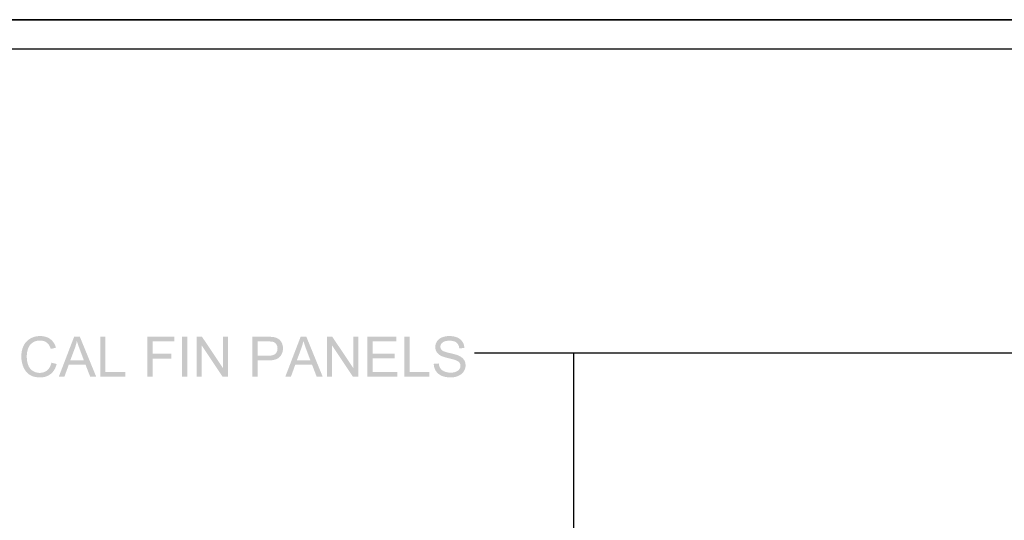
# Model space of a CAD drawing. Header units: millimetres. Extents: x 502444 to 745500, y -417645 to -375189.
# Tile 103 of 208: x 693141 to 698399, y -397973 to -395301. Entities that reach past the tile are written whole.
import ezdxf

# ---------------------------------------------------------------- set-up
doc = ezdxf.new("R2010")
doc.units = ezdxf.units.MM
doc.layers.add('PDF_Geometry', color=7, linetype='Continuous')
doc.layers.add('PDF_Solid Fills', color=7, linetype='Continuous')

msp = doc.modelspace()

# ---------------------------------------------------------------- hatches: boundary and pattern name
at = {"layer": 'PDF_Solid Fills', "lineweight": 25, "transparency": 33554559}
for points in [[(693183.1355, -397013.64302), (693179.7104, -397016.85398), (693176.46147, -397020.25692), (693173.38869, -397023.84974), (693170.49313, -397027.63243), (693167.77373, -397031.6071), (693165.23154, -397035.77165), (693162.86551, -397040.12606), (693161.79168, -397042.27374), (693159.91721, -397046.35601), (693158.20519, -397050.54797), (693156.65561, -397054.84543), (693155.2706, -397059.25049), (693154.04698, -397063.76313), (693152.9879, -397068.38337), (693152.09128, -397073.1112), (693151.35711, -397077.94663), (693150.78643, -397082.88966), (693150.37926, -397087.93817), (693150.13454, -397093.09638), (693150.05331, -397098.36219), (693150.05542, -397099.36008), (693150.16302, -397104.33685), (693150.42251, -397109.25878), (693150.8339, -397114.12797), (693151.39824, -397118.94441), (693152.11554, -397123.70811), (693152.98579, -397128.41907), (693154.00794, -397133.07728), (693155.18305, -397137.68275), (693156.5111, -397142.23548), (693157.99105, -397146.73547), (693159.62396, -397151.18271), (693161.40982, -397155.57722), (693161.65138, -397156.14683), (693163.77268, -397160.81349), (693166.06382, -397165.27339), (693168.52478, -397169.52865), (693171.15452, -397173.57928), (693173.95409, -397177.42526), (693176.92349, -397181.0666), (693180.06272, -397184.50119), (693183.37073, -397187.73324), (693248.03827, -397186.15097), (693243.39272, -397186.0054), (693238.6153, -397185.54338), (693233.92438, -397184.7649), (693229.32208, -397183.66785), (693224.80627, -397182.25225), (693220.37907, -397180.5223), (693216.03836, -397178.47167), (693211.78521, -397176.10459), (693210.28205, -397175.16999), (693206.50885, -397172.51388), (693202.98882, -397169.56241), (693199.72195, -397166.31769), (693196.70719, -397162.77973), (693193.94665, -397158.9443), (693191.43822, -397154.81773), (693189.1819, -397150.39369), (693187.17979, -397145.67851), (693187.10384, -397145.48653), (693185.59646, -397141.38106), (693184.24837, -397137.13845), (693183.05849, -397132.75871), (693182.02791, -397128.23974), (693181.15449, -397123.58153), (693180.44141, -397118.78618), (693179.88551, -397113.8516), (693179.48888, -397108.77777), (693179.25155, -397103.56682), (693179.17243, -397098.21662), (693179.2104, -397095.01409), (693179.41716, -397090.17445), (693179.80323, -397085.36433), (693180.36757, -397080.58587), (693181.11019, -397075.83904), (693182.03212, -397071.12176), (693183.13233, -397066.43823), (693184.41187, -397061.78423), (693185.86967, -397057.15977), (693186.48781, -397055.40661), (693188.33379, -397050.87709), (693190.46248, -397046.57752), (693192.87387, -397042.5037), (693195.5669, -397038.65983), (693198.54263, -397035.0438), (693201.80106, -397031.65773), (693205.34219, -397028.49741), (693209.16496, -397025.56703), (693209.54682, -397025.29699), (693213.27887, -397022.87928), (693217.20924, -397020.74426), (693221.33476, -397018.89617), (693225.65753, -397017.33077), (693230.17756, -397016.05018), (693234.89379, -397015.05441), (693239.80622, -397014.34344), (693244.91592, -397013.91728), (693250.22286, -397013.77593)], [(693250.80514, -396989.60722), (693249.69755, -396989.61355), (693244.71866, -396989.75912), (693239.81467, -396990.10933), (693234.98767, -396990.66207), (693230.23663, -396991.41945), (693225.5626, -396992.38147), (693220.96451, -396993.54603), (693216.44237, -396994.91311), (693211.99723, -396996.48484), (693207.62805, -396998.2591), (693203.33481, -397000.23799), (693199.11858, -397002.41942), (693198.60275, -397002.70423), (693194.47091, -397005.15359), (693190.51628, -397007.79282), (693186.73781, -397010.62193), (693183.1355, -397013.64302), (693250.22286, -397013.77593), (693255.11631, -397013.91939), (693260.18697, -397014.40251), (693265.02767, -397015.22318), (693269.63526, -397016.38141), (693274.01077, -397017.87929), (693278.15527, -397019.71473), (693282.06771, -397021.88983), (693285.74808, -397024.40248), (693287.5582, -397025.8413), (693290.66579, -397028.68939), (693293.58983, -397031.88558), (693296.33138, -397035.42777), (693298.89045, -397039.31594), (693301.26597, -397043.548), (693303.459, -397048.12815), (693305.46954, -397053.0543), (693307.29654, -397058.32433), (693335.10448, -397051.77371), (693333.93043, -397047.98047), (693332.2279, -397043.1999), (693330.3334, -397038.60919), (693328.24796, -397034.21047), (693325.97159, -397030.00373), (693323.50325, -397025.98897), (693320.84397, -397022.16409), (693317.99272, -397018.53119), (693314.95053, -397015.09027), (693311.71741, -397011.83922), (693308.29232, -397008.78016), (693304.67524, -397005.91308), (693304.58874, -397005.84768), (693300.882, -397003.25486), (693297.03391, -397000.88567), (693293.04553, -396998.74222), (693288.91684, -396996.82661), (693284.64576, -396995.13463), (693280.23438, -396993.66839), (693275.68165, -396992.42789), (693270.98863, -396991.41312), (693266.15425, -396990.62199), (693261.17853, -396990.05869), (693256.06251, -396989.72114)], [(693462.50074, -396993.24645), (693432.07151, -396993.24645), (693350.10127, -397206.67834), (693380.09381, -397206.67834), (693403.53467, -397142.03717), (693492.78442, -397142.03717), (693411.6876, -397119.03513), (693435.12846, -397056.43193), (693435.32466, -397055.89606), (693437.0947, -397050.89819), (693438.76242, -397045.89187), (693440.32887, -397040.87712), (693441.793, -397035.85393), (693443.15587, -397030.82019), (693444.41535, -397025.778), (693445.57463, -397020.72739), (693446.63054, -397015.66833)], [(693462.50074, -396993.24645), (693446.63054, -397015.66833), (693447.73074, -397019.41937), (693449.02715, -397023.64088), (693450.45437, -397028.10289), (693452.01238, -397032.80541), (693453.70225, -397037.74843), (693455.52292, -397042.93196), (693457.47545, -397048.356), (693459.55877, -397054.02054), (693461.7729, -397059.92559), (693484.04921, -397119.03513), (693411.6876, -397119.03513), (693492.78442, -397142.03717), (693517.68203, -397206.67834), (693549.85809, -397206.67834)], [(693599.50563, -396993.24645), (693571.26099, -396993.24645), (693571.26099, -397206.67834), (693704.62559, -397206.67834), (693704.62559, -397181.49276), (693599.50563, -397181.49276)], [(693966.55312, -396993.24645), (693822.5588, -396993.24645), (693822.5588, -397206.67834), (693850.8045, -397206.67834), (693850.8045, -397109.71658), (693950.97405, -397109.71658), (693950.97405, -397084.531), (693850.8045, -397084.531), (693850.8045, -397018.43414), (693966.55312, -397018.43414)], [(694008.04773, -397206.67834), (694008.04773, -396993.24645), (694036.29238, -396993.24645), (694036.29238, -397206.67834)], [(694114.76895, -396993.24645), (694085.79541, -396993.24645), (694085.79541, -397206.67834), (694112.87655, -397206.67834), (694112.87655, -397038.96151)], [(694114.76895, -396993.24645), (694112.87655, -397038.96151), (694224.98488, -397206.67834), (694226.87729, -397160.81771)], [(694253.95843, -396993.24645), (694226.87729, -396993.24645), (694226.87729, -397160.81771), (694224.98488, -397206.67834), (694253.95843, -397206.67834)], [(694464.78062, -396993.24645), (694384.26608, -396993.24645), (694384.26608, -397206.67834), (694412.51178, -397206.67834), (694412.51178, -397119.90854), (694467.2553, -397119.90854), (694468.60761, -397119.90432), (694475.24578, -397119.75242), (694481.56222, -397119.38323), (694487.55799, -397118.79673), (694493.23307, -397117.99294), (694498.58644, -397116.97184), (694503.61912, -397115.73345), (694508.33113, -397114.27987), (694512.72142, -397112.60687), (694516.79208, -397110.71658), (694520.54102, -397108.609), (694523.96822, -397106.28411), (694527.07581, -397103.74192), (694529.86166, -397100.98243), (694532.72663, -397097.67443), (694412.51178, -397094.72085), (694412.51178, -397018.43414), (694467.10973, -397018.43414), (694534.426, -397015.58394), (694531.11377, -397011.69577), (694527.50513, -397008.22953), (694523.60113, -397005.18523), (694521.76359, -397003.98482), (694517.54313, -397001.61985), (694512.98196, -396999.56922), (694508.07903, -396997.82871), (694502.83431, -396996.40045), (694497.24783, -396995.28653), (694496.40923, -396995.13885), (694492.43245, -396994.56079), (694487.93773, -396994.08822), (694482.92509, -396993.71902), (694477.39451, -396993.45742), (694471.34601, -396993.29919)], [(694534.426, -397015.58394), (694467.10973, -397018.43414), (694467.63399, -397018.43414), (694474.68038, -397018.51853), (694480.78691, -397018.74849), (694485.95251, -397019.12823), (694490.17823, -397019.65355), (694493.46303, -397020.32654), (694495.17189, -397020.84553), (694499.89445, -397022.82654), (694504.16764, -397025.48687), (694507.99358, -397028.82652), (694511.37121, -397032.84761), (694513.26361, -397035.87713), (694515.36592, -397040.36024), (694516.86697, -397045.18512), (694517.76782, -397050.34756), (694518.06845, -397055.84965), (694518.04524, -397057.47834), (694517.5906, -397063.0395), (694516.55263, -397068.17873), (694514.93133, -397072.89812), (694512.72669, -397077.19769), (694509.93767, -397081.07532), (694506.56637, -397084.531), (694506.56215, -397084.53522), (694503.43874, -397086.92129), (694499.81955, -397088.9909), (694495.70459, -397090.74196), (694491.09384, -397092.17444), (694485.98626, -397093.28836), (694480.38395, -397094.08583), (694474.28587, -397094.56262), (694467.69201, -397094.72085), (694412.51178, -397094.72085), (694532.72663, -397097.67443), (694535.76144, -397093.62591), (694538.4397, -397089.40441), (694540.76037, -397085.00779), (694542.7245, -397080.43819), (694544.33103, -397075.69348), (694545.58103, -397070.77577), (694546.47343, -397065.68295), (694547.00929, -397060.41715), (694547.18756, -397054.97624), (694547.06731, -397050.67878), (694546.57364, -397045.40242), (694545.69812, -397040.28218), (694544.44074, -397035.31806), (694542.8015, -397030.51006), (694540.78146, -397025.85817), (694540.16016, -397024.63455), (694537.44181, -397019.89827)], [(694672.1081, -396993.24645), (694641.67886, -396993.24645), (694559.70862, -397206.67834), (694589.70116, -397206.67834), (694613.14202, -397142.03717), (694702.39177, -397142.03717), (694621.29495, -397119.03513), (694644.73581, -397056.43193), (694644.93202, -397055.89606), (694646.70205, -397050.89819), (694648.36977, -397045.89187), (694649.93622, -397040.87712), (694651.40035, -397035.85393), (694652.76322, -397030.82019), (694654.02271, -397025.778), (694655.18198, -397020.72739), (694656.23789, -397015.66833)], [(694672.1081, -396993.24645), (694656.23789, -397015.66833), (694657.3381, -397019.41937), (694658.63451, -397023.64088), (694660.06172, -397028.10289), (694661.61973, -397032.80541), (694663.3096, -397037.74843), (694665.13027, -397042.93196), (694667.0828, -397048.356), (694669.16612, -397054.02054), (694671.38025, -397059.92559), (694693.65656, -397119.03513), (694621.29495, -397119.03513), (694702.39177, -397142.03717), (694727.28938, -397206.67834), (694759.46545, -397206.67834)], [(694810.7153, -396993.24645), (694781.74175, -396993.24645), (694781.74175, -397206.67834), (694808.82291, -397206.67834), (694808.82291, -397038.96151)], [(694810.7153, -396993.24645), (694808.82291, -397038.96151), (694920.93124, -397206.67834), (694922.82364, -397160.81771)], [(694949.90479, -396993.24645), (694922.82364, -396993.24645), (694922.82364, -397160.81771), (694920.93124, -397206.67834), (694949.90479, -397206.67834)], [(695152.28185, -396993.24645), (694997.95106, -396993.24645), (694997.95106, -397206.67834), (695157.23226, -397206.67834), (695157.23226, -397181.49276), (695026.19676, -397181.49276), (695026.19676, -397108.84317), (695144.27449, -397108.84317), (695144.27449, -397083.80316), (695026.19676, -397083.80316), (695026.19676, -397018.43414), (695152.28185, -397018.43414)], [(695223.33228, -396993.24645), (695195.08764, -396993.24645), (695195.08764, -397206.67834), (695328.45224, -397206.67834), (695328.45224, -397181.49276), (695223.33228, -397181.49276)], [(695372.48376, -397014.42572), (695369.80128, -397018.143), (695367.95319, -397021.17042), (695365.71585, -397025.48687), (695363.88463, -397029.89403), (695362.46059, -397034.39191), (695361.44266, -397038.97839), (695360.83295, -397043.6577), (695360.62936, -397048.42562), (695360.7876, -397052.61548), (695361.38358, -397057.41715), (695362.42261, -397062.05005), (695363.90467, -397066.50996), (695365.83083, -397070.80108), (695368.20002, -397074.92133), (695369.12512, -397076.34959), (695371.79284, -397079.91709), (695374.84557, -397083.29261), (695378.28438, -397086.47614), (695382.10821, -397089.46559), (695386.31811, -397092.26305), (695390.91304, -397094.86853), (695393.66936, -397096.22928), (695396.94255, -397097.65122), (695400.65351, -397099.09214), (695404.80224, -397100.55206), (695409.38978, -397102.02885), (695414.41403, -397103.52251), (695419.87709, -397105.03516), (695425.77792, -397106.56681), (695432.11651, -397108.11533), (695433.12705, -397108.36216), (695439.94982, -397110.04148), (695446.14389, -397111.60687), (695451.71033, -397113.05624), (695456.64808, -397114.39379), (695460.9582, -397115.6153), (695464.63962, -397116.72501), (695467.69235, -397117.71867), (695470.1164, -397118.59842), (695474.56364, -397120.44862), (695479.22291, -397122.81782), (695483.23873, -397125.38743), (695486.61002, -397128.15324), (695489.33576, -397131.11948), (695491.83575, -397134.96968), (695493.68173, -397139.24393), (695494.79038, -397143.83253), (695495.15958, -397148.73546), (695495.15642, -397149.14475), (695494.73869, -397153.87891), (695493.60473, -397158.4232), (695491.75452, -397162.7734), (695489.19018, -397166.93372), (695486.91804, -397169.7122), (695483.67122, -397172.79869), (695479.88536, -397175.57294), (695475.56153, -397178.03285), (695470.69973, -397180.18263), (695470.54256, -397180.2417), (695466.3316, -397181.69107), (695461.91284, -397182.87883), (695457.28627, -397183.80077), (695452.45295, -397184.45899), (695447.41182, -397184.85351), (695442.16289, -397184.98642), (695371.47638, -397185.62566), (695374.7981, -397188.93155), (695378.35822, -397191.99694), (695382.15778, -397194.82394), (695386.19575, -397197.41465), (695390.47316, -397199.76275), (695394.99003, -397201.87455), (695396.10606, -397202.34713), (695400.03854, -397203.86189), (695404.15034, -397205.21632), (695408.44041, -397206.41252), (695412.90875, -397207.44838), (695417.55642, -397208.32601), (695422.38236, -397209.04331), (695427.38656, -397209.60027), (695432.57009, -397209.999), (695437.93189, -397210.23951), (695443.47302, -397210.31757), (695447.65338, -397210.24584), (695452.68818, -397209.96103), (695457.60694, -397209.45892), (695462.40862, -397208.7374), (695467.09426, -397207.8007), (695471.66386, -397206.64458), (695476.11744, -397205.27117), (695480.45498, -397203.68257), (695484.67649, -397201.87455), (695488.06571, -397200.2311), (695492.42119, -397197.80495), (695496.49502, -397195.14672), (695500.28614, -397192.26277), (695503.79563, -397189.14885), (695507.02242, -397185.80498), (695509.96755, -397182.23537), (695512.63105, -397178.4358), (695512.91796, -397177.98855), (695515.43062, -397173.71852), (695517.55509, -397169.36832), (695519.29453, -397164.93795), (695520.64685, -397160.42531), (695521.61309, -397155.83249), (695522.1922, -397151.15951), (695522.38524, -397146.40636), (695522.27976, -397142.69751), (695521.79558, -397137.81144), (695520.92005, -397133.09838), (695519.65318, -397128.5583), (695517.99496, -397124.19123), (695515.94538, -397119.99715), (695513.50446, -397115.97817), (695512.49497, -397114.54569), (695509.77451, -397111.15751), (695506.69857, -397107.93389), (695503.26715, -397104.87483), (695499.48024, -397101.98243), (695495.33785, -397099.25248), (695490.83997, -397096.68709), (695485.98661, -397094.28414), (695485.57627, -397094.1006), (695482.77775, -397092.9276), (695479.56258, -397091.71664), (695475.93073, -397090.46559), (695471.88011, -397089.17445), (695467.41282, -397087.84323), (695462.52781, -397086.47404), (695457.22509, -397085.06476), (695451.50569, -397083.6154), (695445.36858, -397082.12806), (695438.81374, -397080.60064), (695435.30637, -397079.80106), (695428.61652, -397078.18081), (695422.51105, -397076.569), (695416.99102, -397074.96141), (695412.05538, -397073.36226), (695407.70518, -397071.76732), (695403.94042, -397070.18083), (695400.76005, -397068.60067), (695398.16512, -397067.02683), (695396.15458, -397065.45933), (695394.31282, -397063.65131), (695391.48793, -397059.96567), (695389.47, -397055.88551), (695388.25904, -397051.40662), (695387.85503, -397046.53322), (695388.01642, -397043.48892), (695388.87085, -397039.08176), (695390.46156, -397034.913), (695392.78856, -397030.97841), (695395.85079, -397027.28222), (695399.64824, -397023.8202), (695400.27483, -397023.33497), (695403.40667, -397021.26536), (695406.95202, -397019.47), (695410.91193, -397017.95313), (695415.28639, -397016.71052), (695420.07435, -397015.74428), (695425.27581, -397015.05441), (695430.89182, -397014.64091), (695436.92134, -397014.50377)], [(695435.75679, -396989.60722), (695434.08275, -396989.61777), (695428.99943, -396989.79287), (695424.02897, -396990.17473), (695419.17245, -396990.76755), (695414.42985, -396991.57135), (695409.80012, -396992.58611), (695405.28325, -396993.80974), (695400.88031, -396995.24223), (695396.59129, -396996.88779), (695395.28328, -396997.44264), (695390.68519, -396999.63884), (695386.40567, -397002.09031), (695382.44682, -397004.79494), (695378.80653, -397007.75063), (695375.48481, -397010.96159), (695372.48376, -397014.42572), (695436.92134, -397014.50377), (695438.64075, -397014.51643), (695444.30002, -397014.75483), (695449.61224, -397015.2928), (695454.57741, -397016.13246), (695459.19555, -397017.2717), (695463.46558, -397018.71262), (695467.38856, -397020.45524), (695470.9645, -397022.49742), (695474.19339, -397024.83919), (695475.41069, -397025.88982), (695478.4803, -397029.01217), (695481.17017, -397032.4995), (695483.47818, -397036.35392), (695485.40433, -397040.57121), (695486.95074, -397045.15348), (695488.11529, -397050.10072), (695488.89905, -397055.41294), (695515.97914, -397053.37497), (695515.85783, -397051.11549), (695515.35361, -397046.20833), (695514.52345, -397041.44463), (695513.36839, -397036.82017), (695511.88843, -397032.33917), (695510.08253, -397027.99951), (695507.95279, -397023.80122), (695505.49605, -397019.74427), (695503.88846, -397017.42149), (695501.00555, -397013.7907), (695497.83679, -397010.40463), (695494.3811, -397007.2654), (695490.63744, -397004.37511), (695486.60791, -397001.72955), (695482.29147, -396999.33082), (695477.68811, -396997.17893), (695473.93284, -396995.71902), (695469.6491, -396994.28653), (695465.22612, -396993.04392), (695460.66284, -396991.9954), (695455.96032, -396991.13464), (695451.11856, -396990.46587), (695446.13757, -396989.98907), (695441.01627, -396989.70216)], [(693310.49907, -397131.84733), (693309.32924, -397136.72284), (693307.84823, -397141.77135), (693306.15098, -397146.55193), (693304.23853, -397151.06035), (693302.10879, -397155.30296), (693299.76386, -397159.27341), (693297.20269, -397162.97593), (693294.42527, -397166.40841), (693291.43266, -397169.57085), (693288.22276, -397172.46536), (693287.76706, -397172.84088), (693284.05188, -397175.63412), (693280.1616, -397178.10036), (693276.09726, -397180.23537), (693271.85782, -397182.04339), (693267.44433, -397183.52229), (693262.85468, -397184.67207), (693258.09098, -397185.49274), (693253.15218, -397185.98641), (693248.03827, -397186.15097), (693183.37073, -397187.73324), (693186.84857, -397190.75855), (693190.49624, -397193.57922), (693194.31374, -397196.19735), (693195.24728, -397196.79651), (693198.89284, -397198.95684), (693202.71034, -397200.92941), (693206.70083, -397202.71211), (693210.86327, -397204.30915), (693215.1987, -397205.71843), (693219.70607, -397206.93783), (693224.38538, -397207.97158), (693229.23769, -397208.81547), (693234.26194, -397209.47369), (693239.45813, -397209.94204), (693244.82731, -397210.22474), (693250.36843, -397210.31757), (693254.168, -397210.2585), (693259.25027, -397209.98002), (693264.207, -397209.47369), (693269.03821, -397208.74163), (693273.74389, -397207.78382), (693278.32299, -397206.60028), (693282.77657, -397205.191), (693287.10462, -397203.55387), (693291.30713, -397201.69101), (693295.38413, -397199.6003), (693299.33454, -397197.28596), (693303.15942, -397194.74377), (693306.85878, -397191.97374), (693307.64148, -397191.34716), (693311.00328, -397188.45687), (693314.20264, -397185.37882), (693317.24166, -397182.10879), (693320.11824, -397178.65099), (693322.83342, -397175.00121), (693325.38826, -397171.16367), (693327.78066, -397167.13415), (693330.01167, -397162.91686), (693332.08128, -397158.5097), (693333.9895, -397153.91055), (693335.73528, -397149.12365), (693337.32072, -397144.14687), (693338.74476, -397138.98022)], [(695379.11982, -397135.7777), (695352.47538, -397138.1068), (695352.5777, -397140.54983), (695353.00597, -397145.46965), (695353.7296, -397150.265), (695354.74858, -397154.93376), (695356.06292, -397159.47594), (695357.67157, -397163.89365), (695359.57557, -397168.18688), (695361.77493, -397172.35354), (695364.2686, -397176.39573), (695365.54918, -397178.29867), (695368.39306, -397182.08136), (695371.47638, -397185.62566), (695442.16289, -397184.98642), (695437.09856, -397184.85773), (695432.10912, -397184.46954), (695427.27053, -397183.81553), (695422.57961, -397182.89993), (695418.03849, -397181.72271), (695413.64609, -397180.2839), (695409.40349, -397178.58137), (695405.74949, -397176.88307), (695401.26533, -397174.39784), (695397.24846, -397171.66367), (695393.69784, -397168.68478), (695390.61557, -397165.45693), (695388.0006, -397161.98437), (695386.13246, -397158.99493), (695384.12824, -397155.03925), (695382.42466, -397150.73968), (695381.02171, -397146.09623), (695379.92045, -397141.1089)]]:
    msp.add_hatch(color=256, dxfattribs=at).paths.add_polyline_path(points)

# ---------------------------------------------------------------- linework, layer by layer
at = {"layer": 'PDF_Geometry', "lineweight": 25}
for points in [[(706470.41559, -415327.18848), (706470.41559, -395300.91577), (678221.92131, -395300.91577), (678221.92131, -415327.18848)], [(706470.41559, -415327.18848), (678221.92131, -415327.18848), (678221.92131, -395300.91577), (706470.41559, -395300.91577)], [(678381.78584, -395456.45964), (706310.55106, -395456.45964), (706310.55106, -415171.64462), (678381.78584, -415171.64462)]]:
    msp.add_lwpolyline(points, close=True, dxfattribs=at)
for points in [[(696100.82454, -398308.09718), (696100.82454, -397081.0289), (695569.383, -397081.0289)], [(698896.29346, -398325.37983), (698896.29346, -397081.0289), (696100.82454, -397081.0289)]]:
    msp.add_lwpolyline(points, dxfattribs=at)

doc.saveas('drawing.dxf')
